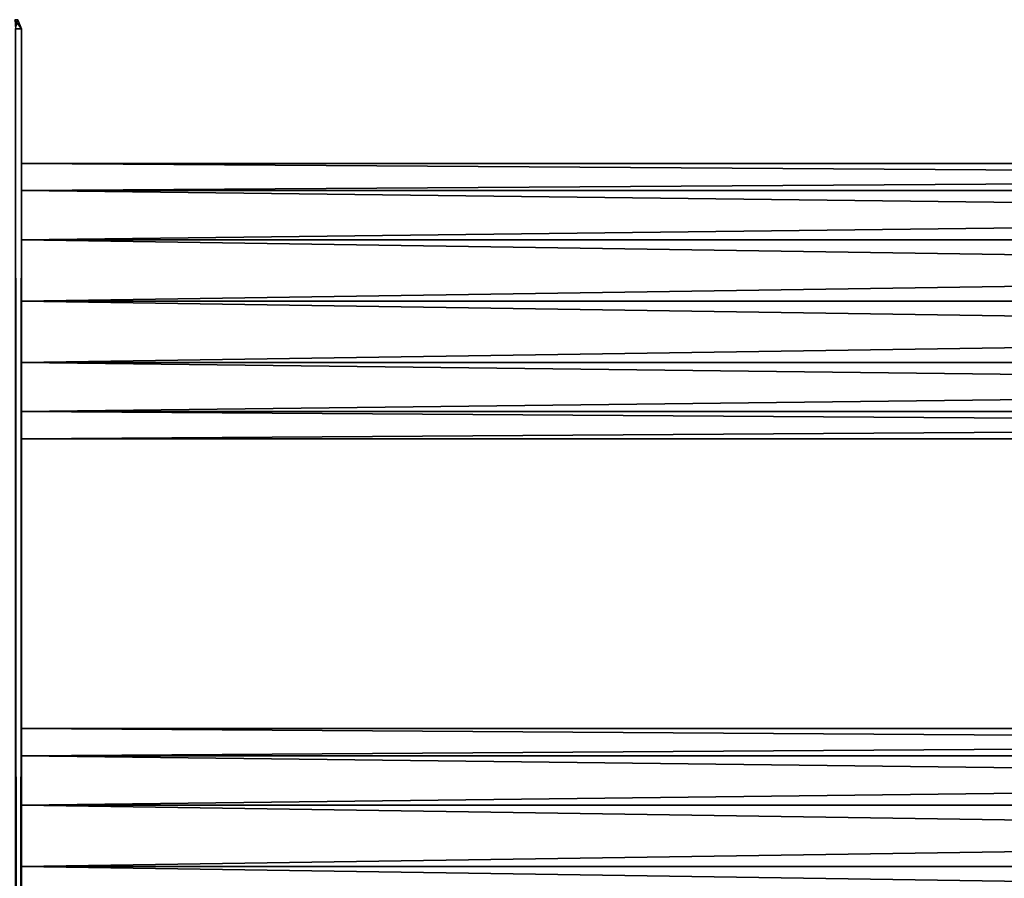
# Model space of a CAD drawing. Extents: x -200 to 200, y -434 to 356.
# Tile 242 of 256: x -160 to -84, y 283 to 350. Entities that reach past the tile are written whole.
import ezdxf

# ---------------------------------------------------------------- set-up
doc = ezdxf.new("R2010")
doc.units = 0
doc.header["$LTSCALE"] = 52.148148
for name, color, linetype in [('738', 7, 'CONTINUOUS'), ('739', 7, 'CONTINUOUS'), ('740', 7, 'CONTINUOUS'), ('741', 7, 'CONTINUOUS'), ('753', 7, 'CONTINUOUS'), ('756', 7, 'CONTINUOUS'), ('757', 7, 'CONTINUOUS'), ('764', 7, 'CONTINUOUS'), ('765', 7, 'CONTINUOUS'), ('766', 7, 'CONTINUOUS')]:
    doc.layers.add(name, color=color, linetype=linetype)

msp = doc.modelspace()

# ---------------------------------------------------------------- linework, layer by layer
at = {"layer": '738', "color": 7, "linetype": 'CONTINUOUS'}
for points in [[(160, 323.227, 9.911), (160, 328, 11), (-160, 323.227, 9.911), (160, 323.227, 9.911)], [(160, 328, 11), (-160, 328, 11), (-160, 323.227, 9.911), (160, 328, 11)], [(-160, 328, -11), (160, 323.227, -9.911), (-160, 323.227, -9.911), (-160, 328, -11)], [(160, 328, -11), (160, 323.227, -9.911), (-160, 328, -11), (160, 328, -11)], [(160, 319.4, 6.858), (160, 323.227, 9.911), (-160, 319.4, 6.858), (160, 319.4, 6.858)], [(160, 323.227, 9.911), (-160, 323.227, 9.911), (-160, 319.4, 6.858), (160, 323.227, 9.911)], [(160, 319.4, -6.858), (-160, 319.4, -6.858), (-160, 323.227, -9.911), (160, 319.4, -6.858)], [(160, 323.227, -9.911), (160, 319.4, -6.858), (-160, 323.227, -9.911), (160, 323.227, -9.911)], [(160, 317.276, -2.448), (-160, 317.276, -2.448), (-160, 319.4, -6.858), (160, 317.276, -2.448)], [(160, 317.276, 2.448), (160, 319.4, 6.858), (-160, 317.276, 2.448), (160, 317.276, 2.448)], [(160, 319.4, 6.858), (-160, 319.4, 6.858), (-160, 317.276, 2.448), (160, 319.4, 6.858)], [(160, 319.4, -6.858), (160, 317.276, -2.448), (-160, 319.4, -6.858), (160, 319.4, -6.858)], [(160, 317.276, 2.448), (-160, 317.276, 2.448), (-160, 317.276, -2.448), (160, 317.276, 2.448)], [(160, 317.276, -2.448), (160, 317.276, 2.448), (-160, 317.276, -2.448), (160, 317.276, -2.448)]]:
    msp.add_3dface(points, dxfattribs=at)
at = {"layer": '739', "color": 7, "linetype": 'CONTINUOUS'}
for points in [[(160, 338.724, 2.448), (160, 338.724, -2.448), (-160, 338.724, 2.448), (160, 338.724, 2.448)], [(160, 338.724, 2.448), (-160, 338.724, 2.448), (-160, 336.6, 6.858), (160, 338.724, 2.448)], [(160, 338.724, -2.448), (160, 336.6, -6.858), (-160, 338.724, -2.448), (160, 338.724, -2.448)], [(160, 338.724, -2.448), (-160, 338.724, -2.448), (-160, 338.724, 2.448), (160, 338.724, -2.448)], [(160, 336.6, -6.858), (-160, 336.6, -6.858), (-160, 338.724, -2.448), (160, 336.6, -6.858)], [(160, 336.6, 6.858), (160, 338.724, 2.448), (-160, 336.6, 6.858), (160, 336.6, 6.858)], [(160, 336.6, -6.858), (160, 332.773, -9.911), (-160, 336.6, -6.858), (160, 336.6, -6.858)], [(160, 332.773, -9.911), (-160, 332.773, -9.911), (-160, 336.6, -6.858), (160, 332.773, -9.911)], [(160, 336.6, 6.858), (-160, 336.6, 6.858), (-160, 332.773, 9.911), (160, 336.6, 6.858)], [(160, 332.773, 9.911), (160, 336.6, 6.858), (-160, 332.773, 9.911), (160, 332.773, 9.911)], [(160, 332.773, 9.911), (-160, 332.773, 9.911), (-160, 328, 11), (160, 332.773, 9.911)], [(160, 328, 11), (160, 332.773, 9.911), (-160, 328, 11), (160, 328, 11)], [(160, 332.773, -9.911), (160, 328, -11), (-160, 332.773, -9.911), (160, 332.773, -9.911)], [(160, 328, -11), (-160, 328, -11), (-160, 332.773, -9.911), (160, 328, -11)]]:
    msp.add_3dface(points, dxfattribs=at)
at = {"layer": '740', "color": 7, "linetype": 'CONTINUOUS'}
for points in [[(160, 284, 11), (-160, 284, 11), (-160, 279.227, 9.911), (160, 284, 11)], [(160, 279.227, 9.911), (160, 284, 11), (-160, 279.227, 9.911), (160, 279.227, 9.911)], [(-160, 284, -11), (160, 279.227, -9.911), (-160, 279.227, -9.911), (-160, 284, -11)], [(160, 284, -11), (160, 279.227, -9.911), (-160, 284, -11), (160, 284, -11)]]:
    msp.add_3dface(points, dxfattribs=at)
at = {"layer": '741', "color": 7, "linetype": 'CONTINUOUS'}
for points in [[(160, 294.724, 2.448), (160, 294.724, -2.448), (-160, 294.724, 2.448), (160, 294.724, 2.448)], [(160, 294.724, 2.448), (-160, 294.724, 2.448), (-160, 292.6, 6.858), (160, 294.724, 2.448)], [(160, 294.724, -2.448), (160, 292.6, -6.858), (-160, 294.724, -2.448), (160, 294.724, -2.448)], [(160, 294.724, -2.448), (-160, 294.724, -2.448), (-160, 294.724, 2.448), (160, 294.724, -2.448)], [(160, 292.6, -6.858), (-160, 292.6, -6.858), (-160, 294.724, -2.448), (160, 292.6, -6.858)], [(160, 292.6, 6.858), (160, 294.724, 2.448), (-160, 292.6, 6.858), (160, 292.6, 6.858)], [(160, 292.6, -6.858), (160, 288.773, -9.911), (-160, 292.6, -6.858), (160, 292.6, -6.858)], [(160, 288.773, -9.911), (-160, 288.773, -9.911), (-160, 292.6, -6.858), (160, 288.773, -9.911)], [(160, 292.6, 6.858), (-160, 292.6, 6.858), (-160, 288.773, 9.911), (160, 292.6, 6.858)], [(160, 288.773, 9.911), (160, 292.6, 6.858), (-160, 288.773, 9.911), (160, 288.773, 9.911)], [(160, 288.773, 9.911), (-160, 288.773, 9.911), (-160, 284, 11), (160, 288.773, 9.911)], [(160, 284, 11), (160, 288.773, 9.911), (-160, 284, 11), (160, 284, 11)], [(160, 288.773, -9.911), (160, 284, -11), (-160, 288.773, -9.911), (160, 288.773, -9.911)], [(160, 284, -11), (-160, 284, -11), (-160, 288.773, -9.911), (160, 284, -11)]]:
    msp.add_3dface(points, dxfattribs=at)
at = {"layer": '753', "color": 7, "linetype": 'CONTINUOUS'}
for points in [[(-160, 349.2, -11.5), (-160, 349.2, 11.5), (-160, 336.6, 6.858), (-160, 349.2, -11.5)], [(-160, 349.2, -11.5), (-160, -196, -11), (-160, -349.2, -11.5), (-160, 349.2, -11.5)], [(-160, -349.2, 11.5), (-160, 196, 11), (-160, 349.2, 11.5), (-160, -349.2, 11.5)], [(-160, 328, 11), (-160, 349.2, 11.5), (-160, 284, 11), (-160, 328, 11)], [(-160, 284, 11), (-160, 349.2, 11.5), (-160, 240, 11), (-160, 284, 11)], [(-160, 240, 11), (-160, 349.2, 11.5), (-160, 196, 11), (-160, 240, 11)], [(-160, 336.6, 6.858), (-160, 349.2, 11.5), (-160, 332.773, 9.911), (-160, 336.6, 6.858)], [(-160, 332.773, 9.911), (-160, 349.2, 11.5), (-160, 328, 11), (-160, 332.773, 9.911)], [(-160, 349.2, -11.5), (-160, 328, -11), (-160, 284, -11), (-160, 349.2, -11.5)], [(-160, 328, -11), (-160, 349.2, -11.5), (-160, 332.773, -9.911), (-160, 328, -11)], [(-160, 349.2, -11.5), (-160, 196, -11), (-160, 26.448, -10.724), (-160, 349.2, -11.5)], [(-160, 21.552, -10.724), (-160, 349.2, -11.5), (-160, 26.448, -10.724), (-160, 21.552, -10.724)], [(-160, -17.552, -10.724), (-160, 349.2, -11.5), (-160, 21.552, -10.724), (-160, -17.552, -10.724)], [(-160, -196, -11), (-160, 349.2, -11.5), (-160, -66.448, -10.724), (-160, -196, -11)], [(-160, -22.448, -10.724), (-160, 349.2, -11.5), (-160, -17.552, -10.724), (-160, -22.448, -10.724)], [(-160, -61.552, -10.724), (-160, 349.2, -11.5), (-160, -22.448, -10.724), (-160, -61.552, -10.724)], [(-160, -66.448, -10.724), (-160, 349.2, -11.5), (-160, -61.552, -10.724), (-160, -66.448, -10.724)], [(-160, 338.724, -2.448), (-160, 349.2, -11.5), (-160, 338.724, 2.448), (-160, 338.724, -2.448)], [(-160, 338.724, 2.448), (-160, 349.2, -11.5), (-160, 336.6, 6.858), (-160, 338.724, 2.448)], [(-160, 349.2, -11.5), (-160, 284, -11), (-160, 240, -11), (-160, 349.2, -11.5)], [(-160, 349.2, -11.5), (-160, 240, -11), (-160, 196, -11), (-160, 349.2, -11.5)], [(-160, 332.773, -9.911), (-160, 349.2, -11.5), (-160, 336.6, -6.858), (-160, 332.773, -9.911)], [(-160, 336.6, -6.858), (-160, 349.2, -11.5), (-160, 338.724, -2.448), (-160, 336.6, -6.858)], [(-160, 323.227, 9.911), (-160, 328, 11), (-160, 284, 11), (-160, 323.227, 9.911)], [(-160, 288.773, -9.911), (-160, 328, -11), (-160, 292.6, -6.858), (-160, 288.773, -9.911)], [(-160, 284, -11), (-160, 328, -11), (-160, 288.773, -9.911), (-160, 284, -11)], [(-160, 328, -11), (-160, 323.227, -9.911), (-160, 292.6, -6.858), (-160, 328, -11)], [(-160, 294.724, -2.448), (-160, 323.227, -9.911), (-160, 294.724, 2.448), (-160, 294.724, -2.448)], [(-160, 292.6, -6.858), (-160, 323.227, -9.911), (-160, 294.724, -2.448), (-160, 292.6, -6.858)], [(-160, 323.227, -9.911), (-160, 319.4, -6.858), (-160, 294.724, 2.448), (-160, 323.227, -9.911)], [(-160, 319.4, 6.858), (-160, 323.227, 9.911), (-160, 284, 11), (-160, 319.4, 6.858)], [(-160, 319.4, -6.858), (-160, 317.276, -2.448), (-160, 294.724, 2.448), (-160, 319.4, -6.858)], [(-160, 288.773, 9.911), (-160, 319.4, 6.858), (-160, 284, 11), (-160, 288.773, 9.911)], [(-160, 317.276, 2.448), (-160, 319.4, 6.858), (-160, 288.773, 9.911), (-160, 317.276, 2.448)], [(-160, 292.6, 6.858), (-160, 317.276, -2.448), (-160, 288.773, 9.911), (-160, 292.6, 6.858)], [(-160, 294.724, 2.448), (-160, 317.276, -2.448), (-160, 292.6, 6.858), (-160, 294.724, 2.448)], [(-160, 317.276, -2.448), (-160, 317.276, 2.448), (-160, 288.773, 9.911), (-160, 317.276, -2.448)], [(-160, 284, -11), (-160, 279.227, -9.911), (-160, 248.6, -6.858), (-160, 284, -11)], [(-160, 240, -11), (-160, 284, -11), (-160, 244.773, -9.911), (-160, 240, -11)], [(-160, 244.773, -9.911), (-160, 284, -11), (-160, 248.6, -6.858), (-160, 244.773, -9.911)], [(-160, 279.227, 9.911), (-160, 284, 11), (-160, 240, 11), (-160, 279.227, 9.911)]]:
    msp.add_3dface(points, dxfattribs=at)
at = {"layer": '756', "color": 7, "linetype": 'CONTINUOUS'}
for points in [[(-160, -349.2, 11.5), (-160, 349.2, 11.5), (-160.469, 349.2, 13.25), (-160, -349.2, 11.5)], [(-160.469, -349.2, 13.25), (-160, -349.2, 11.5), (-160.469, 349.2, 13.25), (-160.469, -349.2, 13.25)]]:
    msp.add_3dface(points, dxfattribs=at)
at = {"layer": '757', "color": 7, "linetype": 'CONTINUOUS'}
for points in [[(-160, 349.2, -11.5), (-160.469, -349.2, -13.25), (-160.469, 349.2, -13.25), (-160, 349.2, -11.5)], [(-160, 349.2, -11.5), (-160, -349.2, -11.5), (-160.469, -349.2, -13.25), (-160, 349.2, -11.5)]]:
    msp.add_3dface(points, dxfattribs=at)
at = {"layer": '764', "color": 7, "linetype": 'CONTINUOUS'}
for points in [[(-160, 349.2, 11.5), (-160.293, 349.907, -11.5), (-160.293, 349.907, 11.5), (-160, 349.2, 11.5)], [(-160, 349.2, 11.5), (-160, 349.2, -11.5), (-160.293, 349.907, -11.5), (-160, 349.2, 11.5)]]:
    msp.add_3dface(points, dxfattribs=at)
at = {"layer": '765', "color": 7, "linetype": 'CONTINUOUS'}
msp.add_3dface([(-160.293, 349.907, -11.5), (-160, 349.2, -11.5), (-160.469, 349.2, -13.25), (-160.293, 349.907, -11.5)], dxfattribs=at)
at = {"layer": '766', "color": 7, "linetype": 'CONTINUOUS'}
for points in [[(-160.469, 349.2, 13.25), (-160, 349.2, 11.5), (-160.537, 349.907, 12.727), (-160.469, 349.2, 13.25)], [(-160, 349.2, 11.5), (-160.293, 349.907, 11.5), (-160.537, 349.907, 12.727), (-160, 349.2, 11.5)]]:
    msp.add_3dface(points, dxfattribs=at)

doc.saveas('drawing.dxf')
